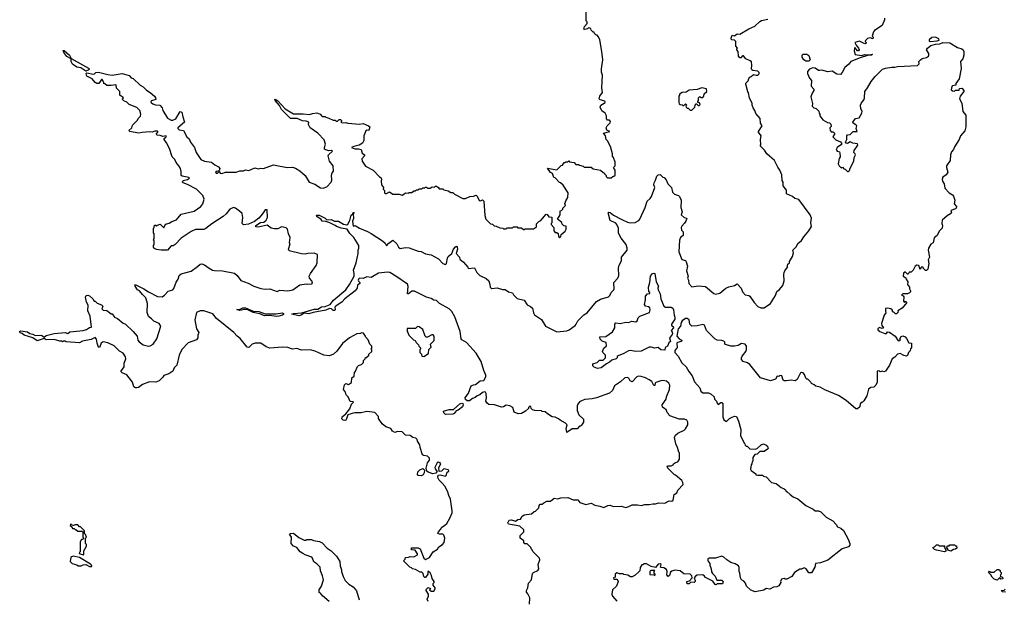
# Model space of a CAD drawing. Extents: x 2472589 to 2662339, y 701009 to 849030.
# Tile 15 of 256: x 2522023 to 2532895, y 755939 to 762338. Entities that reach past the tile are written whole.
import ezdxf

# ---------------------------------------------------------------- set-up
doc = ezdxf.new("R2010")
doc.units = 0

msp = doc.modelspace()

# ---------------------------------------------------------------- linework, layer by layer
at = {"layer": '0CON05XD'}
for points in [[(2527755, 760110), (2527778, 760122), (2527835, 760190), (2527848, 760188), (2527865, 760160), (2527898, 760158), (2527900, 760095), (2527892, 760088), (2527890, 760075), (2527920, 760045), (2527920, 760005), (2527935, 759990), (2527955, 759990), (2527968, 759978), (2527973, 759943), (2527985, 759930), (2527997, 759943), (2528002, 759968), (2528046, 760004), (2528058, 760025), (2528058, 760058), (2528032, 760062), (2528012, 760082), (2528008, 760098), (2527960, 760135), (2527990, 760185), (2527992, 760228), (2528005, 760230), (2528020, 760245), (2528022, 760258), (2528050, 760285), (2528042, 760305), (2528053, 760337), (2528077, 760373), (2528078, 760425), (2528025, 760510), (2527995, 760538), (2527985, 760540), (2527935, 760590), (2527920, 760595), (2527905, 760640), (2527885, 760650), (2527852, 760698), (2527955, 760680), (2528002, 760728), (2528018, 760732), (2528035, 760760), (2528045, 760760), (2528055, 760770), (2528075, 760770), (2528085, 760780), (2528095, 760770), (2528145, 760760), (2528165, 760738), (2528195, 760740), (2528205, 760730), (2528245, 760720), (2528255, 760710), (2528335, 760710), (2528355, 760690), (2528437, 760677), (2528465, 760650), (2528480, 760645), (2528480, 760635), (2528498, 760618), (2528500, 760605), (2528515, 760590), (2528555, 760590), (2528572, 760608), (2528585, 760610), (2528598, 760622), (2528600, 760675), (2528580, 760705), (2528600, 760725), (2528600, 760765), (2528580, 760815), (2528570, 760825), (2528570, 760855), (2528547, 760937), (2528515, 761000), (2528500, 761015), (2528490, 761055), (2528470, 761085), (2528540, 761105), (2528507, 761117), (2528500, 761145), (2528510, 761165), (2528545, 761200), (2528548, 761215), (2528535, 761230), (2528515, 761230), (2528502, 761242), (2528502, 761275), (2528488, 761305), (2528451, 761331), (2528431, 761371), (2528440, 761395), (2528477, 761415), (2528488, 761425), (2528487, 761435), (2528475, 761443), (2528433, 761453), (2528422, 761465), (2528430, 761495), (2528458, 761535), (2528452, 761585), (2528458, 761725), (2528448, 761758), (2528448, 761795), (2528463, 761895), (2528452, 761985), (2528428, 762115), (2528415, 762150), (2528400, 762165), (2528385, 762170), (2528370, 762185), (2528365, 762200), (2528355, 762200), (2528332, 762222), (2528330, 762235), (2528320, 762245), (2528305, 762248), (2528292, 762238), (2528265, 762230), (2528253, 762233), (2528259, 762261), (2528290, 762295), (2528290, 762315), (2528280, 762325), (2528280, 762465)], [(2527955, 758893), (2528066, 758904), (2528092, 758915), (2528155, 758960), (2528169, 758975), (2528187, 759015), (2528252, 759078), (2528289, 759101), (2528394, 759226), (2528435, 759251), (2528525, 759278), (2528538, 759292), (2528554, 759326), (2528582, 759355), (2528587, 759365), (2528583, 759435), (2528626, 759484), (2528639, 759515), (2528636, 759594), (2528644, 759626), (2528668, 759675), (2528670, 759715), (2528730, 759795), (2528730, 759815), (2528720, 759855), (2528664, 759925), (2528635, 759980), (2528634, 760035), (2528616, 760076), (2528605, 760090), (2528545, 760120), (2528521, 760205), (2528529, 760211), (2528545, 760209), (2528581, 760181), (2528673, 760133), (2528735, 760101), (2528765, 760096), (2528820, 760100), (2528859, 760121), (2528870, 760135), (2528928, 760265), (2528950, 760335), (2528985, 760363), (2528999, 760385), (2529036, 760485), (2529027, 760515), (2529028, 760535), (2529045, 760565), (2529060, 760610), (2529075, 760625), (2529095, 760627), (2529125, 760600), (2529140, 760595), (2529161, 760571), (2529180, 760525), (2529219, 760485), (2529230, 760435), (2529255, 760412), (2529297, 760397), (2529310, 760385), (2529327, 760345), (2529322, 760265), (2529338, 760215), (2529328, 760185), (2529360, 760155), (2529390, 760145), (2529380, 760115), (2529365, 760090), (2529335, 760060), (2529328, 760042), (2529330, 760015), (2529350, 759995), (2529350, 759975), (2529348, 759955), (2529320, 759935), (2529308, 759905), (2529300, 759775), (2529335, 759692), (2529375, 759678), (2529382, 759665), (2529398, 759615), (2529386, 759565), (2529403, 759505), (2529397, 759485), (2529408, 759462), (2529412, 759425), (2529445, 759390), (2529515, 759401), (2529595, 759393), (2529688, 759315), (2529705, 759307), (2529755, 759318), (2529820, 759375), (2529855, 759390), (2529915, 759403), (2529945, 759420), (2529990, 759375), (2530004, 759334), (2530035, 759302), (2530075, 759294), (2530086, 759286), (2530132, 759215), (2530175, 759172), (2530205, 759158), (2530245, 759158), (2530312, 759205), (2530367, 759293), (2530382, 759338), (2530408, 759355), (2530449, 759405), (2530464, 759455), (2530461, 759525), (2530466, 759545), (2530473, 759565), (2530503, 759605), (2530500, 759625), (2530505, 759640), (2530522, 759655), (2530525, 759670), (2530558, 759722), (2530567, 759765), (2530560, 759795), (2530600, 759835), (2530615, 759868), (2530655, 759899), (2530681, 759939), (2530736, 760005), (2530766, 760054), (2530760, 760095), (2530767, 760145), (2530750, 760185), (2530625, 760353), (2530584, 760364), (2530556, 760386), (2530492, 760415), (2530490, 760455), (2530452, 760505), (2530452, 760545), (2530444, 760564), (2530438, 760625), (2530418, 760678), (2530395, 760710), (2530358, 760785), (2530272, 760855), (2530249, 760899), (2530200, 760945), (2530208, 760955), (2530202, 761015), (2530210, 761055), (2530180, 761095), (2530180, 761105), (2530220, 761165), (2530202, 761195), (2530198, 761245), (2530153, 761303), (2530142, 761335), (2530123, 761365), (2530112, 761395), (2530112, 761415), (2530083, 761473), (2530072, 761532), (2530063, 761543), (2530040, 761625), (2530042, 761638), (2530068, 761662), (2530073, 761687), (2530085, 761704), (2530101, 761709), (2530125, 761731), (2530156, 761724), (2530175, 761726), (2530190, 761740), (2530189, 761755), (2530175, 761768), (2530120, 761775), (2530108, 761785), (2530102, 761795), (2530108, 761835), (2530102, 761872), (2530090, 761885), (2530040, 761905), (2530017, 761937), (2530003, 761937), (2529985, 761918), (2529975, 761918), (2529962, 761935), (2529957, 761987), (2529940, 762005), (2529940, 762015), (2529950, 762025), (2529930, 762045), (2529932, 762095), (2529915, 762112), (2529883, 762115), (2529881, 762135), (2529892, 762165), (2529915, 762160), (2529945, 762182), (2529975, 762178), (2530074, 762236), (2530142, 762265), (2530194, 762316), (2530215, 762330), (2530285, 762342)], [(2531571, 762355), (2531574, 762335), (2531547, 762275), (2531461, 762219), (2531449, 762205), (2531437, 762155), (2531446, 762145), (2531445, 762127), (2531415, 762138), (2531385, 762130), (2531362, 762108), (2531360, 762095), (2531370, 762085), (2531366, 762075), (2531355, 762071), (2531295, 762100), (2531243, 762085), (2531258, 762058), (2531286, 762025), (2531293, 762005), (2531285, 761992), (2531275, 761993), (2531245, 762030), (2531240, 762025), (2531236, 761995), (2531247, 761955), (2531317, 761943), (2531355, 761952), (2531405, 761950), (2531436, 761956), (2531440, 761955), (2531430, 761945), (2531385, 761941), (2531305, 761918), (2531202, 761875), (2531180, 761845), (2531135, 761809), (2531106, 761755), (2531085, 761734), (2531045, 761736), (2530995, 761771), (2530945, 761763), (2530881, 761781), (2530855, 761778), (2530845, 761777), (2530805, 761804), (2530780, 761805), (2530745, 761793), (2530722, 761765), (2530723, 761745), (2530743, 761693), (2530767, 761665), (2530763, 761603), (2530792, 761572), (2530792, 761555), (2530773, 761525), (2530760, 761485), (2530777, 761413), (2530773, 761383), (2530793, 761363), (2530818, 761358), (2530848, 761328), (2530850, 761305), (2530860, 761295), (2530860, 761275), (2530891, 761231), (2530943, 761203), (2530965, 761200), (2530980, 761185), (2530982, 761158), (2530970, 761145), (2530972, 761115), (2530985, 761100), (2531005, 761100), (2531020, 761085), (2531020, 761075), (2531000, 761045), (2531035, 761012), (2531085, 760989), (2531097, 760975), (2531099, 760961), (2531050, 760925), (2531040, 760905), (2531050, 760885), (2531075, 760878), (2531080, 760865), (2531082, 760825), (2531073, 760807), (2531062, 760745), (2531070, 760725), (2531092, 760702), (2531108, 760708), (2531122, 760692), (2531138, 760688), (2531163, 760663), (2531175, 760662), (2531185, 760672), (2531192, 760698), (2531234, 760775), (2531239, 760815), (2531251, 760845), (2531250, 760855), (2531233, 760873), (2531236, 760895), (2531279, 760951), (2531275, 760967), (2531223, 760973), (2531195, 760988), (2531165, 760972), (2531150, 760975), (2531143, 760985), (2531156, 761015), (2531157, 761055), (2531164, 761066), (2531195, 761072), (2531225, 761102), (2531270, 761105), (2531260, 761135), (2531267, 761165), (2531257, 761177), (2531227, 761195), (2531224, 761205), (2531253, 761247), (2531292, 761255), (2531323, 761307), (2531326, 761326), (2531312, 761355), (2531309, 761395), (2531319, 761421), (2531347, 761455), (2531352, 761475), (2531354, 761546), (2531386, 761584), (2531424, 761655), (2531468, 761712), (2531550, 761790), (2531585, 761802), (2531655, 761814), (2531687, 761813), (2531715, 761821), (2531935, 761832), (2531955, 761850), (2531950, 761875), (2531970, 761895), (2531989, 761911), (2532035, 761922), (2532057, 761935), (2532063, 761945), (2532061, 761965), (2532036, 762005), (2532048, 762025), (2532085, 762054), (2532135, 762068), (2532185, 762070), (2532215, 762085), (2532292, 762082), (2532380, 762030)], [(2532076, 762096), (2532155, 762103), (2532175, 762112), (2532173, 762125), (2532135, 762146), (2532095, 762140), (2532066, 762115), (2532067, 762105), (2532076, 762096)], [(2532380, 762030), (2532425, 762017), (2532441, 762005), (2532450, 761985), (2532449, 761945), (2532436, 761904), (2532412, 761875), (2532418, 761798), (2532397, 761685), (2532360, 761635), (2532360, 761615), (2532323, 761607), (2532315, 761600), (2532310, 761565), (2532323, 761553), (2532345, 761550), (2532355, 761560), (2532395, 761560), (2532402, 761578), (2532425, 761580), (2532450, 761555), (2532450, 761545), (2532408, 761495), (2532400, 761465), (2532426, 761416), (2532436, 761325), (2532470, 761285), (2532472, 761215), (2532469, 761155), (2532458, 761112), (2532413, 761055), (2532398, 761015), (2532346, 760935), (2532336, 760905), (2532312, 760878), (2532300, 760845), (2532296, 760785), (2532257, 760725), (2532257, 760705), (2532272, 760655), (2532254, 760626), (2532215, 760598), (2532208, 760575), (2532212, 760555), (2532232, 760525), (2532237, 760477), (2532288, 760428), (2532324, 760404), (2532335, 760388), (2532349, 760345), (2532343, 760305), (2532369, 760275), (2532365, 760257), (2532355, 760248), (2532305, 760230), (2532312, 760205), (2532302, 760195), (2532265, 760174), (2532210, 760125), (2532206, 760086), (2532212, 760065), (2532208, 760035), (2532176, 760004), (2532153, 759957), (2532119, 759931), (2532108, 759875), (2532085, 759858), (2532057, 759815), (2532053, 759795), (2532070, 759715), (2532053, 759685), (2532060, 759645), (2532050, 759585), (2532035, 759570), (2532025, 759570), (2532000, 759595), (2532000, 759605), (2531985, 759608), (2531972, 759598), (2531965, 759580), (2531953, 759623), (2531931, 759629), (2531912, 759615), (2531888, 759572), (2531865, 759550), (2531845, 759550), (2531835, 759530), (2531825, 759530), (2531805, 759550), (2531795, 759550), (2531782, 759538), (2531778, 759508), (2531808, 759488), (2531810, 759475), (2531830, 759445), (2531828, 759415), (2531850, 759385), (2531850, 759365), (2531860, 759345), (2531860, 759335), (2531847, 759323), (2531825, 759312), (2531775, 759310), (2531760, 759295), (2531778, 759288), (2531787, 759277), (2531782, 759232), (2531795, 759220), (2531805, 759230), (2531820, 759215), (2531766, 759154), (2531720, 759125), (2531722, 759108), (2531705, 759090), (2531695, 759090), (2531675, 759110), (2531665, 759110), (2531658, 759135), (2531644, 759144), (2531605, 759153), (2531585, 759148), (2531582, 759115), (2531588, 759102), (2531568, 759075), (2531538, 758985), (2531543, 758963), (2531560, 758935), (2531545, 758930), (2531515, 758940), (2531500, 758925), (2531500, 758915), (2531520, 758895), (2531575, 758872), (2531595, 758872), (2531605, 758890), (2531627, 758887), (2531690, 758845), (2531725, 758791), (2531742, 758795), (2531748, 758805), (2531742, 758815), (2531755, 758840), (2531775, 758848), (2531800, 758835), (2531815, 758820), (2531841, 758771), (2531870, 758765), (2531872, 758718), (2531860, 758705), (2531857, 758683), (2531837, 758663), (2531825, 758630), (2531815, 758622), (2531785, 758630), (2531745, 758652), (2531714, 758646), (2531685, 758612), (2531657, 758593), (2531628, 758522), (2531585, 758458), (2531565, 758450), (2531545, 758458), (2531525, 758450), (2531515, 758460), (2531492, 758458), (2531490, 758335), (2531478, 758302), (2531455, 758280), (2531423, 758277), (2531395, 758260), (2531378, 758185), (2531345, 758130), (2531325, 758110), (2531315, 758110), (2531302, 758098), (2531300, 758065), (2531275, 758040), (2531255, 758040), (2531150, 758135), (2531065, 758190), (2530915, 758252), (2530862, 758282), (2530813, 758293), (2530797, 758307), (2530765, 758320), (2530760, 758335), (2530725, 758370), (2530715, 758370), (2530705, 758380), (2530690, 758420), (2530675, 758439), (2530655, 758442), (2530645, 758438), (2530609, 758365), (2530585, 758351), (2530545, 758359), (2530485, 758350), (2530465, 758352), (2530455, 758360), (2530438, 758405), (2530415, 758410), (2530405, 758400), (2530388, 758402), (2530370, 758370), (2530315, 758352), (2530203, 758383), (2530085, 758530), (2530058, 758548), (2530010, 758565), (2529992, 758585), (2529992, 758605), (2530002, 758625), (2530042, 758675), (2530049, 758695), (2530049, 758735), (2530035, 758754), (2529995, 758764), (2529958, 758742), (2529915, 758733), (2529875, 758733), (2529815, 758752), (2529810, 758755), (2529808, 758778), (2529797, 758787), (2529775, 758796), (2529725, 758801), (2529699, 758815), (2529606, 758905), (2529585, 758967), (2529565, 758974), (2529503, 758957), (2529445, 758956), (2529423, 758975), (2529414, 759024), (2529395, 759039), (2529375, 759039), (2529338, 759015), (2529327, 758993), (2529321, 758955), (2529294, 758926), (2529281, 758845), (2529305, 758814), (2529338, 758795), (2529328, 758785), (2529286, 758774), (2529279, 758765), (2529283, 758717), (2529275, 758708), (2529257, 758685), (2529258, 758665), (2529294, 758625), (2529335, 758549), (2529384, 758505), (2529411, 758455), (2529448, 758405), (2529475, 758341), (2529534, 758274), (2529546, 758235), (2529568, 758218), (2529628, 758218), (2529658, 758205), (2529690, 758175), (2529695, 758150), (2529717, 758127), (2529723, 758103), (2529735, 758090), (2529765, 758110), (2529775, 758110), (2529787, 758097), (2529789, 757955), (2529799, 757919), (2529827, 757903), (2529860, 757935), (2529883, 757947), (2529915, 757962), (2529938, 757958), (2529962, 757905), (2529987, 757815), (2529984, 757744), (2530020, 757675), (2530022, 757662), (2530030, 757655), (2530032, 757642), (2530045, 757630), (2530055, 757630), (2530085, 757600), (2530145, 757598), (2530167, 757603), (2530210, 757645), (2530235, 757657), (2530265, 757642), (2530285, 757620), (2530288, 757605), (2530280, 757595), (2530245, 757572), (2530195, 757570), (2530165, 757540), (2530142, 757538), (2530120, 757505), (2530120, 757465), (2530110, 757455), (2530107, 757433), (2530100, 757425), (2530092, 757375), (2530101, 757361), (2530150, 757325), (2530150, 757315), (2530175, 757308), (2530225, 757310), (2530235, 757300), (2530265, 757290), (2530325, 757230), (2530377, 757217), (2530430, 757175), (2530465, 757160), (2530478, 757148), (2530485, 757130), (2530495, 757130), (2530530, 757095), (2530565, 757072), (2530615, 757048), (2530702, 756975), (2530785, 756936), (2530805, 756916), (2530845, 756916), (2530870, 756905), (2530930, 756845), (2531000, 756805), (2531040, 756765), (2531055, 756740), (2531090, 756725), (2531119, 756699), (2531172, 756602), (2531190, 756555), (2531190, 756535), (2531175, 756520), (2531105, 756498), (2530945, 756370), (2530865, 756340), (2530810, 756335), (2530802, 756295), (2530765, 756230), (2530735, 756230), (2530706, 756276), (2530687, 756287), (2530657, 756273), (2530638, 756272), (2530578, 756235), (2530548, 756192), (2530495, 756160), (2530475, 756160), (2530465, 756168), (2530435, 756162), (2530424, 756135), (2530426, 756124), (2530405, 756088), (2530385, 756078), (2530348, 756072), (2530305, 756050), (2530265, 756058), (2530239, 756041), (2530145, 756023), (2530095, 756040), (2530048, 756085), (2530036, 756116), (2530019, 756139), (2529992, 756155), (2529982, 756175), (2529976, 756226), (2529968, 756245), (2529969, 756289), (2529959, 756309), (2529925, 756332), (2529876, 756346), (2529830, 756375), (2529800, 756405), (2529775, 756417), (2529705, 756392), (2529635, 756392), (2529620, 756385), (2529620, 756365), (2529642, 756335), (2529642, 756315), (2529660, 756275), (2529663, 756243), (2529674, 756224), (2529702, 756195), (2529722, 756152), (2529775, 756150), (2529790, 756135), (2529785, 756110), (2529725, 756110), (2529715, 756100), (2529702, 756102), (2529675, 756140), (2529595, 756180), (2529586, 756196), (2529565, 756208), (2529505, 756206), (2529484, 756196), (2529470, 756175), (2529480, 756145), (2529480, 756135), (2529470, 756125), (2529435, 756130), (2529415, 756110), (2529395, 756110), (2529390, 756135), (2529418, 756142), (2529450, 756175), (2529445, 756200), (2529426, 756216), (2529355, 756220), (2529315, 756253), (2529259, 756261), (2529225, 756250), (2529211, 756239), (2529198, 756202), (2529185, 756190), (2529168, 756208), (2529172, 756245), (2529165, 756270), (2529135, 756287), (2529105, 756290), (2529100, 756295), (2529107, 756325), (2529095, 756332), (2529075, 756328), (2529045, 756290), (2528995, 756300), (2528945, 756330), (2528915, 756330), (2528905, 756320), (2528892, 756318), (2528875, 756290)], [(2522590, 761910), (2522585, 761910), (2522545, 761931), (2522512, 761975), (2522505, 761997), (2522515, 761996), (2522574, 761945), (2522586, 761925), (2522590, 761910)], [(2522755, 761771), (2522697, 761807), (2522653, 761813), (2522608, 761848), (2522590, 761875), (2522590, 761910), (2522782, 761802), (2522791, 761795), (2522787, 761785), (2522755, 761771)], [(2530705, 761878), (2530682, 761895), (2530664, 761925), (2530663, 761945), (2530674, 761956), (2530715, 761957), (2530735, 761942), (2530750, 761895), (2530735, 761881), (2530705, 761878)], [(2523381, 759305), (2523345, 759343), (2523324, 759354), (2523298, 759395), (2523295, 759410), (2523305, 759412), (2523344, 759394), (2523395, 759368), (2523445, 759332), (2523545, 759283), (2523595, 759279), (2523623, 759295), (2523661, 759339), (2523713, 759357), (2523725, 759369), (2523750, 759440), (2523773, 759475), (2523786, 759514), (2523805, 759532), (2523915, 759563), (2523988, 759612), (2524015, 759638), (2524035, 759642), (2524065, 759632), (2524114, 759594), (2524154, 759574), (2524175, 759568), (2524263, 759567), (2524395, 759538), (2524425, 759512), (2524465, 759458), (2524545, 759428), (2524610, 759395), (2524685, 759370), (2524735, 759362), (2524785, 759367), (2524865, 759337), (2524897, 759353), (2524985, 759343), (2525040, 759355), (2525115, 759410), (2525185, 759422), (2525205, 759418), (2525245, 759420), (2525255, 759430), (2525250, 759455), (2525223, 759483), (2525220, 759505), (2525233, 759537), (2525298, 759625), (2525308, 759655), (2525310, 759745), (2525275, 759760), (2525205, 759758), (2525175, 759750), (2525135, 759752), (2525000, 759785), (2524992, 759805), (2525008, 759865), (2525002, 759875), (2525008, 759935), (2524990, 759975), (2524980, 760025), (2524965, 760040), (2524915, 760050), (2524872, 760028), (2524837, 760027), (2524800, 760035), (2524755, 760068), (2524658, 760048), (2524632, 760052), (2524630, 760065), (2524683, 760097), (2524718, 760102), (2524744, 760125), (2524758, 760155), (2524755, 760240), (2524735, 760238), (2524706, 760194), (2524663, 760147), (2524615, 760108), (2524549, 760081), (2524495, 760072), (2524478, 760088), (2524488, 760155), (2524478, 760198), (2524452, 760225), (2524405, 760257), (2524383, 760263), (2524344, 760246), (2524303, 760195), (2524270, 760165), (2524145, 760083), (2524079, 760031), (2524055, 760021), (2523965, 760021), (2523915, 760000), (2523808, 759925), (2523740, 759855), (2523717, 759843), (2523695, 759840), (2523657, 759793), (2523585, 759792), (2523535, 759800), (2523512, 759812), (2523500, 759825), (2523500, 759845), (2523510, 759855), (2523510, 759895), (2523502, 759905), (2523510, 759925), (2523510, 759975), (2523500, 759985), (2523500, 760035), (2523510, 760045), (2523512, 760068), (2523525, 760070), (2523535, 760060), (2523545, 760070), (2523575, 760080), (2523615, 760040), (2523635, 760080), (2523675, 760090), (2523705, 760110), (2523755, 760130), (2523805, 760190), (2523950, 760225), (2524022, 760275), (2524047, 760305), (2524061, 760355), (2524045, 760398), (2523975, 760468), (2523875, 760520), (2523830, 760535), (2523822, 760545), (2523827, 760563), (2523878, 760575), (2523898, 760588), (2523890, 760595), (2523819, 760609), (2523808, 760618), (2523807, 760663), (2523798, 760695), (2523782, 760725), (2523752, 760762), (2523736, 760796), (2523708, 760825), (2523677, 760917), (2523645, 760980), (2523620, 761015), (2523620, 761025), (2523640, 761045), (2523640, 761055), (2523605, 761049), (2523575, 761060), (2523542, 761062), (2523532, 761075), (2523550, 761095), (2523550, 761105), (2523545, 761106), (2523515, 761106), (2523485, 761096), (2523455, 761101), (2523375, 761094), (2523335, 761086), (2523240, 761105), (2523230, 761115), (2523260, 761145), (2523270, 761175), (2523325, 761230), (2523330, 761245), (2523357, 761273), (2523362, 761295), (2523350, 761335), (2523318, 761368), (2523233, 761403), (2523207, 761427), (2523172, 761442), (2523160, 761455), (2523160, 761465), (2523170, 761475), (2523130, 761505), (2523130, 761545), (2523092, 761582), (2523090, 761615), (2523085, 761620), (2523035, 761610), (2522985, 761610), (2522965, 761630), (2522952, 761632), (2522952, 761645), (2522935, 761679), (2522925, 761679), (2522897, 761633), (2522875, 761632), (2522855, 761646), (2522825, 761684), (2522764, 761715), (2522756, 761744), (2522765, 761752), (2522835, 761738), (2522849, 761741), (2522864, 761756), (2522892, 761758), (2522995, 761731), (2523045, 761727), (2523153, 761743), (2523231, 761721), (2523255, 761697), (2523277, 761687), (2523353, 761615), (2523386, 761596), (2523425, 761558), (2523463, 761535), (2523512, 761492), (2523523, 761475), (2523528, 761455), (2523477, 761443), (2523471, 761435), (2523474, 761425), (2523495, 761407), (2523523, 761397), (2523570, 761395), (2523596, 761366), (2523604, 761334), (2523655, 761252), (2523695, 761228), (2523715, 761228), (2523746, 761244), (2523795, 761323), (2523815, 761318), (2523824, 761265), (2523843, 761205), (2523768, 761145), (2523768, 761135), (2523785, 761123), (2523833, 761113), (2523868, 761045), (2523893, 761023), (2523910, 760985), (2523954, 760925), (2523973, 760873), (2524023, 760793), (2524065, 760774), (2524140, 760765), (2524177, 760737), (2524218, 760715), (2524233, 760695), (2524225, 760670), (2524195, 760663), (2524184, 760654), (2524192, 760645), (2524206, 760644), (2524225, 760660), (2524238, 760645), (2524255, 760639), (2524295, 760654), (2524415, 760654), (2524455, 760669), (2524495, 760670), (2524515, 760681), (2524555, 760673), (2524619, 760701), (2524655, 760692), (2524685, 760699), (2524715, 760696), (2524825, 760736), (2524975, 760707), (2525035, 760708), (2525067, 760697), (2525115, 760668), (2525176, 760616), (2525220, 760545), (2525282, 760522), (2525345, 760482), (2525375, 760477), (2525415, 760492), (2525464, 760545), (2525469, 760565), (2525465, 760620), (2525474, 760646), (2525490, 760665), (2525486, 760725), (2525444, 760774), (2525430, 760835), (2525433, 760845), (2525477, 760885), (2525465, 760893), (2525435, 760890), (2525405, 760900), (2525388, 760908), (2525388, 760925), (2525400, 760965), (2525385, 761010), (2525316, 761086), (2525232, 761145), (2525211, 761181), (2525216, 761206), (2525185, 761219), (2525145, 761222), (2525088, 761248), (2525012, 761245), (2524915, 761348), (2524892, 761392), (2524844, 761445), (2524840, 761455), (2524845, 761460), (2524875, 761442), (2524955, 761353), (2525045, 761300), (2525155, 761300), (2525225, 761290), (2525258, 761302), (2525305, 761308), (2525340, 761295), (2525365, 761270), (2525395, 761270), (2525405, 761260), (2525435, 761252), (2525485, 761228), (2525505, 761228), (2525518, 761218), (2525532, 761218), (2525550, 761235), (2525565, 761236), (2525578, 761225), (2525578, 761212), (2525570, 761205), (2525585, 761200), (2525625, 761202), (2525645, 761194), (2525775, 761186), (2525815, 761191), (2525876, 761166), (2525888, 761155), (2525878, 761115), (2525855, 761118), (2525845, 761110), (2525824, 761056), (2525822, 761005), (2525807, 760975), (2525772, 760952), (2525712, 760938), (2525688, 760925), (2525725, 760911), (2525765, 760913), (2525794, 760904), (2525803, 760865), (2525830, 760845), (2525832, 760835), (2525800, 760800), (2525803, 760775), (2525841, 760721), (2525925, 760678), (2525995, 760602), (2526015, 760590), (2526020, 760575), (2526013, 760555), (2526017, 760515), (2526042, 760485), (2526038, 760468), (2526052, 760452), (2526052, 760425), (2526058, 760418), (2526072, 760418), (2526105, 760438), (2526145, 760412), (2526215, 760410), (2526245, 760402), (2526265, 760410), (2526283, 760427), (2526315, 760422), (2526325, 760430), (2526355, 760430), (2526375, 760450), (2526395, 760450), (2526405, 760460), (2526425, 760460), (2526435, 760470), (2526465, 760470), (2526475, 760480), (2526495, 760480), (2526505, 760490), (2526515, 760490), (2526528, 760478), (2526555, 760478), (2526578, 760492), (2526605, 760490), (2526615, 760500), (2526625, 760500), (2526635, 760490), (2526645, 760490), (2526655, 760470), (2526695, 760470), (2526705, 760460), (2526755, 760450), (2526785, 760430), (2526805, 760430), (2526825, 760410), (2526915, 760362), (2526947, 760363), (2526993, 760387), (2527035, 760390), (2527065, 760400), (2527075, 760390), (2527095, 760340), (2527112, 760338), (2527135, 760348), (2527150, 760335), (2527160, 760175), (2527170, 760135), (2527223, 760083), (2527245, 760080), (2527263, 760063), (2527285, 760060), (2527325, 760040), (2527357, 760037), (2527365, 760030), (2527395, 760030), (2527405, 760040), (2527465, 760040), (2527475, 760050), (2527515, 760050), (2527525, 760040), (2527565, 760040), (2527585, 760020), (2527595, 760020), (2527605, 760030), (2527695, 760030), (2527728, 760052), (2527730, 760085), (2527755, 760110)], [(2529445, 761340), (2529478, 761372), (2529480, 761395), (2529492, 761408), (2529498, 761408), (2529515, 761390), (2529525, 761390), (2529538, 761402), (2529528, 761418), (2529510, 761425), (2529510, 761435), (2529520, 761445), (2529520, 761475), (2529535, 761490), (2529545, 761480), (2529565, 761480), (2529578, 761492), (2529582, 761518), (2529610, 761545), (2529608, 761575), (2529555, 761584), (2529502, 761568), (2529415, 761558), (2529382, 761538), (2529338, 761535), (2529310, 761515), (2529310, 761505), (2529300, 761495), (2529300, 761425), (2529305, 761410), (2529315, 761400), (2529338, 761398), (2529345, 761390), (2529358, 761392), (2529375, 761410), (2529390, 761395), (2529380, 761385), (2529382, 761372), (2529395, 761360), (2529405, 761360), (2529425, 761340), (2529445, 761340)], [(2527654, 755884), (2527657, 755955), (2527635, 756000), (2527618, 756018), (2527618, 756035), (2527633, 756065), (2527643, 756117), (2527673, 756155), (2527687, 756225), (2527695, 756236), (2527745, 756258), (2527757, 756275), (2527749, 756325), (2527767, 756375), (2527764, 756394), (2527692, 756465), (2527662, 756515), (2527625, 756550), (2527602, 756552), (2527590, 756565), (2527590, 756585), (2527550, 756615), (2527550, 756645), (2527590, 756685), (2527590, 756705), (2527545, 756747), (2527419, 756769), (2527413, 756785), (2527429, 756811), (2527454, 756816), (2527497, 756803), (2527525, 756820), (2527552, 756825), (2527562, 756835), (2527568, 756855), (2527595, 756873), (2527675, 756882), (2527705, 756910), (2527718, 756912), (2527755, 756950), (2527760, 756975), (2527772, 756988), (2527792, 756988), (2527810, 757005), (2527845, 757022), (2527885, 757022), (2527925, 757057), (2527965, 757049), (2527999, 757061), (2528074, 757064), (2528135, 757039), (2528185, 757037), (2528209, 757009), (2528275, 756987), (2528335, 757002), (2528375, 756977), (2528428, 756968), (2528475, 756953), (2528516, 756976), (2528545, 756977), (2528575, 756963), (2528665, 756966), (2528715, 756954), (2528748, 756962), (2528785, 756982), (2528845, 756983), (2528885, 756974), (2528925, 756984), (2528974, 756984), (2529015, 756994), (2529045, 756993), (2529076, 757004), (2529145, 757000), (2529194, 757026), (2529225, 757022), (2529237, 757033), (2529250, 757095), (2529280, 757115), (2529290, 757145), (2529350, 757205), (2529347, 757227), (2529335, 757250), (2529265, 757310), (2529252, 757312), (2529180, 757385), (2529172, 757405), (2529178, 757412), (2529215, 757412), (2529237, 757423), (2529244, 757436), (2529265, 757450), (2529290, 757455), (2529310, 757485), (2529310, 757555), (2529300, 757565), (2529288, 757615), (2529268, 757655), (2529252, 757725), (2529265, 757750), (2529290, 757775), (2529360, 757805), (2529375, 757820), (2529400, 757865), (2529400, 757895), (2529390, 757915), (2529365, 757928), (2529305, 757928), (2529203, 757963), (2529190, 757975), (2529188, 757988), (2529172, 758002), (2529160, 758035), (2529145, 758040), (2529122, 758062), (2529118, 758085), (2529160, 758150), (2529164, 758175), (2529200, 758255), (2529203, 758303), (2529192, 758325), (2529166, 758346), (2529125, 758354), (2529101, 758351), (2529047, 758333), (2529040, 758325), (2529035, 758298), (2529025, 758300), (2529002, 758342), (2528975, 758361), (2528932, 758385), (2528885, 758399), (2528856, 758404), (2528838, 758395), (2528785, 758340), (2528765, 758352), (2528754, 758374), (2528738, 758388), (2528706, 758384), (2528659, 758341), (2528592, 758295), (2528569, 758245), (2528535, 758216), (2528394, 758164), (2528345, 758151), (2528265, 758144), (2528225, 758130), (2528205, 758118), (2528187, 758095), (2528180, 758075), (2528178, 758025), (2528197, 757977), (2528247, 757927), (2528250, 757895), (2528228, 757862), (2528215, 757850), (2528205, 757850), (2528178, 757822), (2528125, 757820), (2528065, 757780), (2528056, 757825), (2528068, 757865), (2528050, 757885), (2527990, 757915), (2527972, 757932), (2527935, 757948), (2527903, 757953), (2527850, 757985), (2527827, 758007), (2527793, 758013), (2527785, 758020), (2527712, 758022), (2527685, 758030), (2527670, 758045), (2527668, 758068), (2527655, 758070), (2527640, 758055), (2527640, 758045), (2527610, 758015), (2527565, 757992), (2527528, 757988), (2527484, 758004), (2527468, 758058), (2527435, 758076), (2527395, 758082), (2527365, 758063), (2527345, 758059), (2527265, 758087), (2527205, 758090), (2527184, 758104), (2527170, 758125), (2527178, 758165), (2527175, 758210), (2527167, 758225), (2527155, 758229), (2527135, 758222), (2527105, 758196), (2527075, 758186), (2527053, 758167), (2527022, 758155), (2526990, 758130), (2526965, 758130), (2526944, 758144), (2526943, 758165), (2526978, 758215), (2527010, 758295), (2527033, 758307), (2527055, 758310), (2527108, 758352), (2527150, 758355), (2527170, 758395), (2527170, 758415), (2527148, 758465), (2527120, 758565), (2527063, 758655), (2526957, 758775), (2526904, 758804), (2526897, 758815), (2526887, 758895), (2526827, 759057), (2526795, 759117), (2526766, 759146), (2526660, 759205), (2526625, 759238), (2526595, 759240), (2526565, 759258), (2526515, 759273), (2526382, 759342), (2526355, 759340), (2526315, 759310), (2526305, 759312), (2526313, 759393), (2526305, 759418), (2526175, 759508), (2526110, 759545), (2526085, 759550), (2525985, 759538), (2525905, 759490), (2525855, 759498), (2525815, 759482), (2525774, 759485), (2525764, 759475), (2525762, 759462), (2525765, 759450), (2525780, 759435), (2525780, 759425), (2525752, 759408), (2525750, 759375), (2525728, 759345), (2525615, 759257), (2525585, 759222), (2525514, 759175), (2525504, 759165), (2525506, 759135), (2525501, 759129), (2525485, 759127), (2525467, 759147), (2525445, 759149), (2525405, 759130), (2525263, 759107), (2525215, 759091), (2525165, 759098), (2525130, 759075), (2525105, 759070), (2525028, 759085), (2525045, 759095), (2525139, 759101), (2525275, 759141), (2525315, 759141), (2525354, 759166), (2525395, 759170), (2525453, 759195), (2525490, 759240), (2525624, 759355), (2525666, 759415), (2525716, 759505), (2525717, 759535), (2525708, 759572), (2525738, 759655), (2525762, 759755), (2525760, 759795), (2525768, 759815), (2525768, 759845), (2525714, 759934), (2525669, 759979), (2525638, 760025), (2525574, 760036), (2525523, 760053), (2525507, 760065), (2525446, 760096), (2525405, 760110), (2525365, 760112), (2525351, 760131), (2525304, 760164), (2525301, 760179), (2525329, 760179), (2525396, 760146), (2525415, 760129), (2525462, 760132), (2525500, 760115), (2525542, 760112), (2525600, 760080), (2525635, 760073), (2525645, 760079), (2525670, 760120), (2525682, 760178), (2525702, 760195), (2525705, 760210), (2525715, 760210), (2525707, 760193), (2525708, 760142), (2525697, 760113), (2525705, 760060), (2525727, 760067), (2525775, 760038), (2525865, 760000), (2525906, 759976), (2526030, 759895), (2526059, 759869), (2526075, 759840), (2526100, 759870), (2526145, 759903), (2526189, 759865), (2526205, 759827), (2526225, 759811), (2526284, 759824), (2526325, 759820), (2526425, 759782), (2526457, 759777), (2526505, 759754), (2526565, 759740), (2526649, 759699), (2526695, 759646), (2526725, 759636), (2526737, 759645), (2526746, 759705), (2526756, 759724), (2526794, 759755), (2526814, 759805), (2526835, 759831), (2526846, 759836), (2526855, 759828), (2526859, 759805), (2526843, 759755), (2526878, 759715), (2526884, 759694), (2526925, 759660), (2526970, 759605), (2526975, 759590), (2527045, 759598), (2527072, 759545), (2527104, 759514), (2527175, 759481), (2527204, 759454), (2527216, 759416), (2527218, 759385), (2527225, 759378), (2527235, 759372), (2527295, 759376), (2527355, 759358), (2527385, 759360), (2527420, 759335), (2527463, 759323), (2527475, 759300), (2527515, 759258), (2527595, 759240), (2527625, 759190), (2527665, 759172), (2527684, 759154), (2527695, 759100), (2527708, 759078), (2527785, 759027), (2527828, 758955), (2527955, 758893)], [(2528405, 758488), (2528365, 758500), (2528350, 758515), (2528352, 758538), (2528398, 758552), (2528425, 758580), (2528465, 758580), (2528490, 758605), (2528490, 758635), (2528462, 758662), (2528458, 758675), (2528475, 758710), (2528502, 758738), (2528500, 758775), (2528455, 758790), (2528431, 758811), (2528430, 758835), (2528495, 758840), (2528570, 758890), (2528594, 758935), (2528594, 758975), (2528605, 758990), (2528652, 758982), (2528715, 758998), (2528746, 758994), (2528782, 759008), (2528826, 759004), (2528840, 759015), (2528852, 759048), (2528870, 759065), (2528978, 759105), (2528986, 759136), (2528982, 759155), (2528966, 759166), (2528934, 759174), (2528924, 759195), (2528933, 759245), (2528933, 759287), (2528955, 759312), (2528980, 759315), (2528980, 759325), (2528970, 759335), (2528967, 759385), (2528982, 759435), (2528988, 759505), (2529010, 759535), (2529025, 759540), (2529036, 759536), (2529052, 759445), (2529078, 759395), (2529070, 759375), (2529073, 759355), (2529095, 759310), (2529104, 759255), (2529137, 759175), (2529154, 759164), (2529215, 759164), (2529234, 759154), (2529244, 759135), (2529250, 759075), (2529258, 759055), (2529257, 759033), (2529222, 758975), (2529222, 758962), (2529240, 758950), (2529244, 758935), (2529218, 758905), (2529229, 758889), (2529231, 758875), (2529225, 758854), (2529199, 758825), (2529209, 758785), (2529191, 758769), (2529175, 758733), (2529150, 758720), (2529145, 758690), (2529104, 758694), (2529075, 758718), (2529035, 758710), (2528995, 758723), (2528975, 758723), (2528885, 758680), (2528825, 758673), (2528766, 758686), (2528745, 758683), (2528695, 758652), (2528633, 758627), (2528622, 758618), (2528620, 758605), (2528610, 758595), (2528560, 758580), (2528535, 758557), (2528501, 758539), (2528445, 758494), (2528405, 758488)], [(2526533, 755915), (2526522, 755942), (2526538, 755975), (2526538, 755995), (2526510, 756035), (2526512, 756048), (2526535, 756070), (2526558, 756058), (2526550, 756045), (2526565, 756030), (2526595, 756030), (2526610, 756055), (2526610, 756065), (2526590, 756095), (2526590, 756115), (2526600, 756125), (2526600, 756135), (2526578, 756168), (2526572, 756202), (2526555, 756230), (2526537, 756247), (2526530, 756245), (2526530, 756215), (2526505, 756180), (2526495, 756180), (2526485, 756190), (2526478, 756225), (2526465, 756240), (2526445, 756240), (2526395, 756270), (2526360, 756275), (2526348, 756288), (2526330, 756295), (2526260, 756365), (2526278, 756382), (2526285, 756400), (2526317, 756403), (2526335, 756412), (2526375, 756408), (2526415, 756430), (2526415, 756440), (2526390, 756480), (2526352, 756485), (2526347, 756495), (2526354, 756506), (2526425, 756507), (2526446, 756496), (2526484, 756394), (2526505, 756380), (2526549, 756401), (2526587, 756463), (2526635, 756492), (2526651, 756519), (2526692, 756545), (2526710, 756565), (2526717, 756615), (2526706, 756646), (2526695, 756658), (2526657, 756657), (2526640, 756665), (2526648, 756685), (2526671, 756709), (2526683, 756737), (2526715, 756753), (2526738, 756775), (2526772, 756835), (2526798, 756895), (2526800, 756915), (2526782, 757045), (2526760, 757085), (2526752, 757122), (2526720, 757185), (2526686, 757226), (2526656, 757256), (2526640, 757285), (2526645, 757310), (2526665, 757313), (2526725, 757297), (2526733, 757305), (2526745, 757342), (2526760, 757355), (2526758, 757368), (2526705, 757380), (2526680, 757355), (2526655, 757350), (2526650, 757395), (2526672, 757435), (2526666, 757446), (2526645, 757454), (2526632, 757445), (2526609, 757395), (2526610, 757380), (2526628, 757355), (2526628, 757345), (2526618, 757332), (2526585, 757326), (2526535, 757341), (2526518, 757355), (2526510, 757385), (2526526, 757444), (2526549, 757475), (2526547, 757497), (2526528, 757518), (2526485, 757526), (2526470, 757535), (2526444, 757614), (2526442, 757645), (2526417, 757685), (2526412, 757705), (2526398, 757718), (2526365, 757727), (2526335, 757748), (2526285, 757752), (2526245, 757788), (2526195, 757790), (2526165, 757782), (2526140, 757795), (2526123, 757823), (2526065, 757844), (2526025, 757876), (2525987, 757935), (2525986, 757956), (2525945, 758000), (2525855, 758012), (2525795, 757998), (2525725, 757998), (2525695, 757992), (2525646, 757974), (2525632, 757932), (2525625, 757918), (2525615, 757912), (2525595, 757917), (2525582, 757932), (2525584, 757955), (2525624, 757986), (2525667, 758043), (2525686, 758094), (2525710, 758115), (2525705, 758120), (2525672, 758122), (2525650, 758175), (2525630, 758195), (2525620, 758225), (2525600, 758255), (2525610, 758305), (2525625, 758320), (2525655, 758312), (2525688, 758332), (2525690, 758385), (2525718, 758402), (2525720, 758445), (2525728, 758452), (2525752, 758508), (2525765, 758520), (2525798, 758532), (2525818, 758552), (2525820, 758575), (2525838, 758592), (2525842, 758608), (2525855, 758610), (2525868, 758622), (2525878, 758632), (2525880, 758645), (2525910, 758675), (2525910, 758695), (2525900, 758705), (2525910, 758715), (2525910, 758735), (2525890, 758755), (2525870, 758805), (2525840, 758835), (2525840, 758845), (2525818, 758878), (2525795, 758880), (2525787, 758873), (2525745, 758868), (2525664, 758826), (2525587, 758763), (2525525, 758680), (2525490, 758645), (2525445, 758628), (2525383, 758633), (2525285, 758678), (2525232, 758692), (2525135, 758688), (2525085, 758707), (2525035, 758700), (2524985, 758720), (2524925, 758723), (2524785, 758713), (2524746, 758726), (2524685, 758767), (2524625, 758768), (2524592, 758755), (2524555, 758718), (2524535, 758722), (2524458, 758818), (2524424, 758844), (2524386, 758886), (2524195, 759040), (2524155, 759090), (2524055, 759125), (2524015, 759124), (2523976, 759104), (2523956, 759025), (2523974, 758925), (2524002, 758885), (2523992, 758855), (2523992, 758825), (2523977, 758803), (2523885, 758770), (2523814, 758696), (2523784, 758636), (2523758, 758525), (2523730, 758495), (2523713, 758457), (2523671, 758429), (2523615, 758408), (2523605, 758390), (2523565, 758352), (2523525, 758338), (2523455, 758340), (2523379, 758311), (2523335, 758277), (2523318, 758272), (2523302, 758272), (2523283, 758285), (2523268, 758338), (2523232, 758385), (2523206, 758416), (2523155, 758440), (2523140, 758455), (2523176, 758505), (2523176, 758545), (2523197, 758595), (2523193, 758615), (2523167, 758655), (2523127, 758677), (2523068, 758738), (2522995, 758770), (2522945, 758782), (2522922, 758768), (2522910, 758725), (2522905, 758720), (2522895, 758722), (2522878, 758765), (2522870, 758810), (2522855, 758828), (2522812, 758808), (2522715, 758788), (2522685, 758772), (2522535, 758780), (2522525, 758790), (2522505, 758790), (2522495, 758782), (2522485, 758790), (2522465, 758790), (2522405, 758807), (2522314, 758804), (2522295, 758818), (2522215, 758793), (2522167, 758827), (2522074, 758854), (2522052, 758872), (2522029, 758879), (2522023, 758895), (2522035, 758903), (2522110, 758890), (2522135, 758873), (2522167, 758867), (2522195, 758852), (2522265, 758854), (2522295, 758832), (2522315, 758852), (2522403, 758873), (2522525, 758884), (2522555, 758874), (2522578, 758892), (2522725, 758908), (2522762, 758918), (2522795, 758940), (2522818, 758942), (2522801, 759065), (2522777, 759125), (2522778, 759185), (2522761, 759221), (2522751, 759275), (2522757, 759293), (2522775, 759298), (2522795, 759288), (2522830, 759255), (2522845, 759230), (2522855, 759230), (2522878, 759208), (2522925, 759190), (2522940, 759175), (2522930, 759145), (2522945, 759130), (2522987, 759127), (2523035, 759090), (2523045, 759090), (2523070, 759055), (2523105, 759040), (2523167, 758987), (2523192, 758975), (2523276, 758896), (2523320, 758845), (2523328, 758798), (2523341, 758781), (2523385, 758750), (2523445, 758733), (2523465, 758738), (2523498, 758755), (2523537, 758815), (2523581, 758955), (2523562, 758982), (2523505, 759008), (2523480, 759035), (2523445, 759060), (2523432, 759105), (2523436, 759206), (2523415, 759268), (2523381, 759305)], [(2524855, 759060), (2524785, 759071), (2524725, 759070), (2524675, 759089), (2524600, 759105), (2524543, 759133), (2524505, 759138), (2524455, 759129), (2524422, 759138), (2524451, 759139), (2524487, 759155), (2524515, 759158), (2524601, 759121), (2524665, 759115), (2524735, 759091), (2524855, 759090), (2524925, 759102), (2524938, 759095), (2524935, 759083), (2524925, 759075), (2524885, 759064), (2524855, 759060)], [(2526485, 758620), (2526538, 758652), (2526540, 758695), (2526568, 758722), (2526560, 758755), (2526598, 758795), (2526600, 758845), (2526587, 758857), (2526575, 758858), (2526525, 758832), (2526513, 758833), (2526500, 758845), (2526476, 758916), (2526435, 758948), (2526415, 758950), (2526395, 758930), (2526302, 758928), (2526300, 758895), (2526310, 758885), (2526320, 758855), (2526370, 758805), (2526390, 758795), (2526400, 758775), (2526428, 758748), (2526432, 758732), (2526450, 758715), (2526450, 758705), (2526440, 758695), (2526443, 758663), (2526460, 758645), (2526462, 758622), (2526485, 758620)], [(2526725, 757980), (2526705, 757996), (2526704, 758016), (2526765, 758034), (2526815, 758036), (2526885, 758098), (2526905, 758104), (2526915, 758099), (2526921, 758085), (2526911, 758065), (2526865, 758028), (2526842, 758018), (2526820, 757990), (2526805, 757984), (2526725, 757980)], [(2526455, 757302), (2526424, 757305), (2526417, 757317), (2526419, 757345), (2526441, 757369), (2526475, 757382), (2526494, 757365), (2526491, 757335), (2526477, 757313), (2526455, 757302)], [(2522725, 756430), (2522730, 756435), (2522730, 756475), (2522760, 756525), (2522760, 756545), (2522750, 756555), (2522750, 756615), (2522760, 756625), (2522750, 756655), (2522740, 756665), (2522740, 756695), (2522695, 756740), (2522685, 756740), (2522665, 756760), (2522635, 756760), (2522605, 756750), (2522600, 756765), (2522585, 756770), (2522580, 756755), (2522598, 756738), (2522605, 756720), (2522625, 756720), (2522635, 756710), (2522645, 756710), (2522665, 756690), (2522715, 756690), (2522720, 756685), (2522720, 756625), (2522730, 756615), (2522715, 756600), (2522705, 756600), (2522690, 756575), (2522690, 756465), (2522682, 756458), (2522680, 756445), (2522725, 756430)], [(2525440, 755915), (2525367, 755977), (2525346, 756006), (2525330, 756015), (2525330, 756045), (2525357, 756083), (2525378, 756155), (2525367, 756197), (2525343, 756253), (2525340, 756295), (2525305, 756332), (2525271, 756351), (2525257, 756395), (2525248, 756405), (2525175, 756430), (2525150, 756445), (2525120, 756465), (2525085, 756510), (2525047, 756527), (2525020, 756555), (2525023, 756625), (2525002, 756658), (2525014, 756666), (2525045, 756669), (2525105, 756623), (2525165, 756592), (2525187, 756593), (2525195, 756600), (2525245, 756600), (2525268, 756588), (2525335, 756578), (2525365, 756562), (2525420, 756505), (2525463, 756473), (2525520, 756415), (2525560, 756355), (2525563, 756307), (2525578, 756265), (2525578, 756245), (2525595, 756190), (2525618, 756145), (2525657, 756107), (2525706, 756076), (2525743, 756033), (2525770, 755935)], [(2532235, 756462), (2532145, 756480), (2532125, 756490), (2532110, 756505), (2532110, 756515), (2532125, 756520), (2532145, 756540), (2532165, 756540), (2532175, 756530), (2532235, 756530), (2532240, 756525), (2532230, 756515), (2532250, 756485), (2532248, 756472), (2532235, 756462)], [(2532305, 756470), (2532272, 756482), (2532270, 756495), (2532260, 756505), (2532260, 756515), (2532272, 756528), (2532285, 756530), (2532295, 756540), (2532345, 756540), (2532355, 756530), (2532368, 756528), (2532370, 756505), (2532358, 756492), (2532335, 756490), (2532305, 756470)], [(2522815, 756303), (2522820, 756305), (2522817, 756315), (2522805, 756328), (2522682, 756402), (2522615, 756416), (2522588, 756405), (2522582, 756355), (2522603, 756333), (2522655, 756320), (2522668, 756308), (2522703, 756307), (2522725, 756319), (2522754, 756324), (2522795, 756303), (2522815, 756303)], [(2528875, 756290), (2528870, 756255), (2528858, 756242), (2528820, 756205), (2528785, 756188), (2528768, 756188), (2528737, 756207), (2528693, 756213), (2528685, 756220), (2528645, 756220), (2528615, 756230), (2528600, 756215), (2528600, 756185), (2528580, 756175), (2528585, 756160), (2528615, 756160), (2528628, 756148), (2528630, 756135), (2528612, 756085), (2528568, 756045), (2528560, 755995), (2528570, 755975), (2528618, 755918)], [(2529035, 756200), (2529040, 756215), (2529030, 756225), (2529030, 756245), (2529038, 756258), (2528992, 756258), (2528980, 756245), (2528982, 756212), (2529025, 756210), (2529035, 756200)], [(2532815, 756150), (2532785, 756160), (2532762, 756182), (2532748, 756208), (2532720, 756235), (2532732, 756248), (2532745, 756240), (2532785, 756240), (2532815, 756270), (2532835, 756270), (2532848, 756258), (2532850, 756245), (2532860, 756235), (2532860, 756215), (2532852, 756208), (2532850, 756195), (2532868, 756188), (2532880, 756175), (2532880, 756165), (2532855, 756160), (2532845, 756180), (2532815, 756150)], [(2532908, 756018), (2532875, 756020), (2532862, 756038), (2532895, 756040), (2532905, 756050)]]:
    msp.add_lwpolyline(points, dxfattribs=at)

doc.saveas('drawing.dxf')
